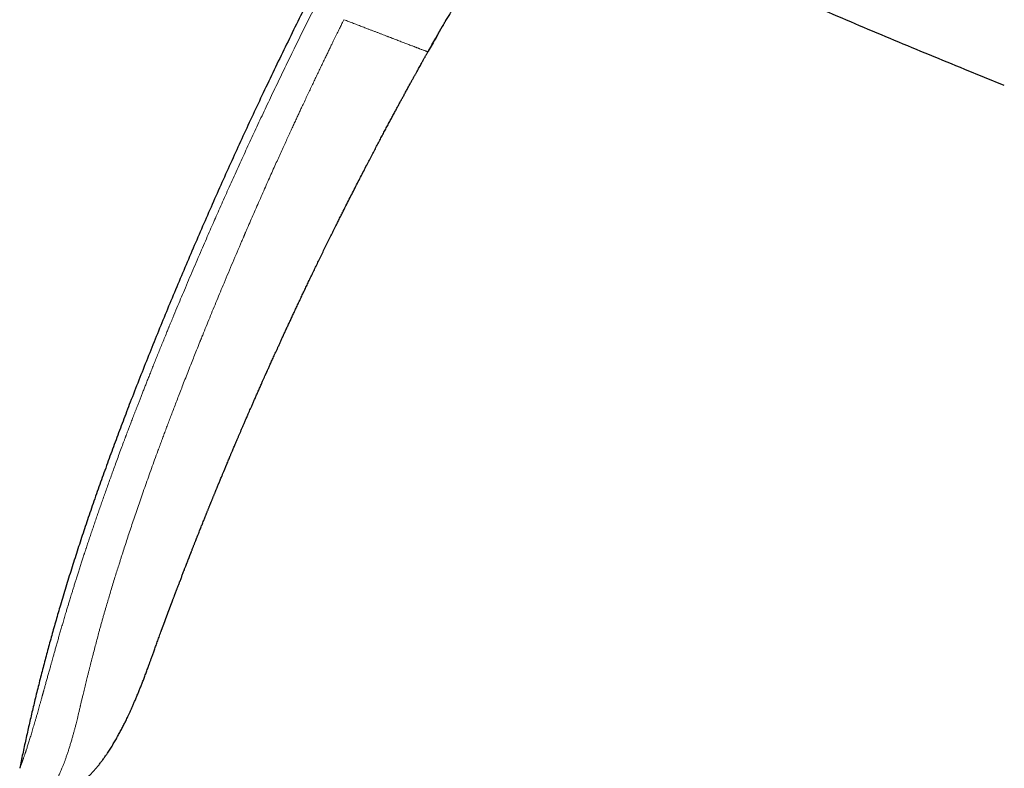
# Model space of a CAD drawing. Header units: millimetres. Extents: x 8 to 736, y 12 to 488.
# Tile 2 of 58: x 29 to 91, y 391 to 438. Entities that reach past the tile are written whole.
import ezdxf

# ---------------------------------------------------------------- set-up
doc = ezdxf.new("R2010")
doc.units = ezdxf.units.MM

msp = doc.modelspace()

# ---------------------------------------------------------------- linework, layer by layer
at = {"color": 7, "linetype": 'Continuous', "lineweight": 30}
for p, q in [((55.067, 436.296), (54.768, 435.764)), ((90.914, 433.618), (88.434, 434.626)), ((37.164, 397.009), (37.162, 397.005))]:
    msp.add_line(p, q, dxfattribs=at)
for points, knots in [([(78.5, 487.36), (78.156, 486.937), (77.469, 486.092), (76.45, 484.817), (75.439, 483.537), (74.439, 482.254), (73.448, 480.966), (72.485, 479.699), (71.55, 478.452), (70.642, 477.226), (69.742, 475.996), (68.85, 474.763), (67.967, 473.525), (67.092, 472.284), (66.225, 471.039), (65.367, 469.791), (64.517, 468.538), (63.679, 467.289), (62.855, 466.044), (62.043, 464.803), (61.239, 463.558), (60.438, 462.302), (59.64, 461.035), (58.845, 459.756), (58.058, 458.474), (57.278, 457.188), (56.511, 455.906), (55.756, 454.627), (55.013, 453.353), (54.277, 452.075), (53.543, 450.785), (52.812, 449.483), (52.084, 448.168), (51.363, 446.849), (50.649, 445.526), (49.943, 444.2), (49.245, 442.87), (48.54, 441.51), (47.829, 440.12), (47.114, 438.7), (46.406, 437.276), (45.706, 435.848), (45.015, 434.416), (44.344, 433.006), (43.693, 431.621), (43.063, 430.259), (42.439, 428.893), (41.823, 427.523), (41.213, 426.15), (40.61, 424.773), (40.014, 423.393), (39.424, 422.008), (38.84, 420.62), (38.266, 419.237), (37.703, 417.858), (37.15, 416.484), (36.605, 415.107), (36.095, 413.795), (35.619, 412.551), (35.177, 411.373), (34.742, 410.193), (34.315, 409.01), (33.896, 407.824), (33.494, 406.658), (33.108, 405.512), (32.739, 404.386), (32.379, 403.257), (32.028, 402.126), (31.706, 401.055), (31.412, 400.045), (31.143, 399.097), (30.883, 398.146), (30.629, 397.194), (30.384, 396.239), (30.151, 395.301), (29.93, 394.38), (29.72, 393.475), (29.517, 392.568), (29.321, 391.66), (29.196, 391.053), (29.134, 390.75)], [0, 0, 0, 0, 0.014954, 0.029882, 0.044786, 0.059666, 0.074523, 0.089358, 0.103326, 0.117276, 0.131208, 0.145123, 0.159023, 0.172907, 0.186776, 0.200631, 0.214473, 0.228302, 0.241872, 0.255431, 0.26898, 0.282519, 0.296295, 0.310062, 0.32382, 0.337571, 0.351315, 0.364808, 0.378295, 0.391776, 0.405254, 0.419002, 0.432747, 0.446489, 0.460229, 0.473968, 0.487705, 0.501442, 0.515979, 0.530517, 0.545057, 0.559598, 0.574142, 0.58869, 0.602409, 0.616132, 0.62986, 0.643592, 0.65733, 0.671074, 0.684824, 0.698583, 0.712349, 0.726124, 0.73966, 0.753202, 0.766749, 0.7803, 0.7918, 0.803301, 0.814802, 0.826303, 0.837802, 0.849299, 0.860136, 0.87097, 0.881802, 0.892629, 0.903453, 0.912471, 0.921486, 0.930498, 0.939509, 0.948518, 0.957526, 0.96602, 0.974513, 0.983008, 0.991503, 1, 1, 1, 1]), ([(55.532, 437.106), (55.532, 437.106), (55.532, 437.106), (55.535, 437.111), (55.541, 437.121), (55.549, 437.136), (55.559, 437.152), (55.572, 437.174), (55.587, 437.2), (55.605, 437.231), (55.628, 437.271), (55.656, 437.318), (55.687, 437.371), (55.719, 437.425), (55.751, 437.479), (55.783, 437.532), (55.814, 437.585), (55.845, 437.637), (55.892, 437.714), (55.955, 437.818), (56.034, 437.948), (56.113, 438.078), (56.194, 438.207), (56.248, 438.294), (56.275, 438.337)], [0, 0, 0, 0, 0.028629, 0.062809, 0.093567, 0.114747, 0.134859, 0.154711, 0.175344, 0.19789, 0.223357, 0.259275, 0.298069, 0.337513, 0.376237, 0.414276, 0.451771, 0.488853, 0.525641, 0.619215, 0.71315, 0.808385, 0.904231, 1, 1, 1, 1]), ([(88.434, 434.626), (87.699, 434.927), (86.227, 435.528), (84.026, 436.442), (81.829, 437.366), (80.367, 437.991), (79.637, 438.303)], [0, 0, 0, 0, 0.25, 0.5, 0.75, 1, 1, 1, 1]), ([(55.735, 437.451), (55.623, 437.261), (55.4, 436.881), (55.182, 436.498), (55.074, 436.307)], [0, 0, 0, 0, 0.501422, 1, 1, 1, 1]), ([(54.745, 435.723), (54.747, 435.726), (54.756, 435.743), (54.774, 435.774), (54.8, 435.822), (54.832, 435.879), (54.868, 435.943), (54.906, 436.011), (54.947, 436.083), (54.994, 436.167), (55.049, 436.264), (55.11, 436.371), (55.171, 436.479), (55.228, 436.578), (55.278, 436.667), (55.323, 436.745), (55.366, 436.82), (55.403, 436.884), (55.435, 436.939), (55.461, 436.985), (55.486, 437.027), (55.508, 437.065), (55.527, 437.098), (55.542, 437.124), (55.554, 437.143), (55.562, 437.158), (55.568, 437.169), (55.573, 437.177), (55.576, 437.182), (55.576, 437.182), (55.576, 437.182)], [0, 0, 0, 0, 0.006756, 0.030982, 0.056961, 0.090882, 0.127729, 0.167074, 0.208345, 0.251004, 0.312339, 0.374659, 0.436991, 0.498408, 0.545471, 0.591095, 0.635002, 0.677021, 0.707583, 0.737113, 0.765764, 0.793787, 0.821542, 0.849497, 0.870936, 0.89306, 0.916136, 0.940387, 0.974619, 1, 1, 1, 1]), ([(41.709, 408.834), (41.72, 408.859), (41.746, 408.922), (41.785, 409.018), (41.828, 409.121), (41.942, 409.394), (42.08, 409.725), (42.222, 410.064), (42.279, 410.201), (42.3, 410.251), (42.307, 410.267), (42.314, 410.283), (42.32, 410.299), (42.326, 410.312), (42.338, 410.341), (42.359, 410.39), (42.39, 410.463), (42.425, 410.547), (42.464, 410.64), (42.508, 410.743), (42.555, 410.855), (42.607, 410.977), (42.663, 411.108), (42.723, 411.25), (42.787, 411.4), (42.856, 411.561), (42.927, 411.727), (43.001, 411.899), (43.077, 412.077), (43.157, 412.263), (43.241, 412.457), (43.315, 412.629), (43.378, 412.775), (43.416, 412.863), (43.439, 412.916), (43.447, 412.933), (43.453, 412.946), (43.458, 412.959), (43.464, 412.972), (43.47, 412.985), (43.498, 413.051), (43.547, 413.164), (43.619, 413.328), (43.696, 413.505), (43.781, 413.7), (43.876, 413.915), (43.975, 414.14), (44.079, 414.375), (44.187, 414.62), (44.286, 414.843), (44.376, 415.045), (44.451, 415.215), (44.512, 415.351), (44.548, 415.43), (44.561, 415.459), (44.564, 415.468), (44.568, 415.476), (44.572, 415.484), (44.575, 415.492), (44.579, 415.5), (44.587, 415.518), (44.601, 415.55), (44.622, 415.597), (44.647, 415.652), (44.675, 415.714), (44.706, 415.784), (44.742, 415.864), (44.784, 415.957), (44.832, 416.063), (44.883, 416.177), (44.939, 416.302), (45, 416.435), (45.064, 416.576), (45.132, 416.726), (45.204, 416.885), (45.281, 417.054), (45.363, 417.234), (45.45, 417.424), (45.541, 417.623), (45.637, 417.833), (45.738, 418.051), (45.843, 418.279), (45.951, 418.512), (46.062, 418.75), (46.175, 418.993), (46.292, 419.244), (46.413, 419.504), (46.539, 419.772), (46.669, 420.048), (46.8, 420.325), (46.931, 420.601), (47.062, 420.877), (47.197, 421.159), (47.335, 421.448), (47.477, 421.745), (47.623, 422.048), (47.773, 422.359), (47.927, 422.676), (48.085, 423), (48.247, 423.331), (48.413, 423.67), (48.576, 424), (48.735, 424.323), (48.891, 424.638), (49.017, 424.891), (49.113, 425.083), (49.177, 425.211), (49.241, 425.34), (49.306, 425.469), (49.371, 425.6), (49.487, 425.829), (49.651, 426.155), (49.863, 426.573), (50.07, 426.981), (50.274, 427.38), (50.474, 427.77), (50.67, 428.149), (50.856, 428.51), (51.033, 428.851), (51.202, 429.174), (51.367, 429.49), (51.528, 429.797), (51.685, 430.096), (51.839, 430.388), (51.99, 430.672), (52.136, 430.947), (52.279, 431.215), (52.418, 431.475), (52.553, 431.728), (52.683, 431.968), (52.805, 432.196), (52.922, 432.412), (53.036, 432.622), (53.146, 432.825), (53.259, 433.033), (53.375, 433.247), (53.494, 433.464), (53.607, 433.671), (53.715, 433.868), (53.818, 434.055), (53.914, 434.229), (54.003, 434.39), (54.086, 434.54), (54.164, 434.68), (54.237, 434.812), (54.304, 434.933), (54.366, 435.044), (54.422, 435.144), (54.473, 435.237), (54.521, 435.322), (54.564, 435.399), (54.602, 435.468), (54.637, 435.53), (54.667, 435.584), (54.692, 435.63), (54.714, 435.668), (54.731, 435.698), (54.74, 435.715), (54.745, 435.723)], [0, 0, 0, 0, 0.002738, 0.006835, 0.010387, 0.013938, 0.036492, 0.046415, 0.050781, 0.051353, 0.051925, 0.052497, 0.053068, 0.05364, 0.053931, 0.056258, 0.058936, 0.061964, 0.065343, 0.069072, 0.073152, 0.077581, 0.082362, 0.087492, 0.092973, 0.098805, 0.104986, 0.111136, 0.117596, 0.124369, 0.131453, 0.138848, 0.143116, 0.147481, 0.148441, 0.14891, 0.149382, 0.149855, 0.150331, 0.150808, 0.151288, 0.157456, 0.163231, 0.169259, 0.176765, 0.18463, 0.192854, 0.201436, 0.210377, 0.219677, 0.226012, 0.232502, 0.238343, 0.240952, 0.241246, 0.241541, 0.241835, 0.24213, 0.242426, 0.242722, 0.243018, 0.244473, 0.246203, 0.248206, 0.250482, 0.253033, 0.255857, 0.259374, 0.263239, 0.267454, 0.272017, 0.276929, 0.282092, 0.287592, 0.293429, 0.299602, 0.306247, 0.313243, 0.32059, 0.328286, 0.336333, 0.34473, 0.353477, 0.362114, 0.371068, 0.380338, 0.389924, 0.399826, 0.410045, 0.42058, 0.430515, 0.440716, 0.451183, 0.461915, 0.472914, 0.484178, 0.495708, 0.507503, 0.519565, 0.531892, 0.544485, 0.557344, 0.56888, 0.580622, 0.592569, 0.597319, 0.602101, 0.606914, 0.611759, 0.616636, 0.621545, 0.637562, 0.653232, 0.668558, 0.683538, 0.698172, 0.712461, 0.726404, 0.738882, 0.75107, 0.762967, 0.774574, 0.785891, 0.796917, 0.807654, 0.818099, 0.828255, 0.83812, 0.847695, 0.85698, 0.865468, 0.873698, 0.88167, 0.889384, 0.89684, 0.905483, 0.913752, 0.921645, 0.929164, 0.936307, 0.943076, 0.949115, 0.95482, 0.960192, 0.965231, 0.969937, 0.974086, 0.977936, 0.981487, 0.98474, 0.987693, 0.990348, 0.992704, 0.994761, 0.996519, 0.997978, 0.999138, 1, 1, 1, 1]), ([(38.012, 399.356), (38.017, 399.37), (38.026, 399.395), (38.039, 399.43), (38.051, 399.461), (38.062, 399.491), (38.073, 399.522), (38.087, 399.56), (38.103, 399.602), (38.12, 399.648), (38.135, 399.689), (38.148, 399.726), (38.162, 399.764), (38.178, 399.805), (38.193, 399.848), (38.208, 399.889), (38.223, 399.929), (38.236, 399.963), (38.245, 399.988), (38.252, 400.007), (38.259, 400.027), (38.268, 400.05), (38.277, 400.075), (38.286, 400.097), (38.292, 400.115), (38.298, 400.131), (38.304, 400.147), (38.312, 400.167), (38.32, 400.19), (38.329, 400.213), (38.337, 400.235), (38.345, 400.257), (38.354, 400.281), (38.364, 400.309), (38.375, 400.338), (38.385, 400.366), (38.395, 400.39), (38.404, 400.414), (38.414, 400.441), (38.424, 400.47), (38.435, 400.499), (38.445, 400.527), (38.455, 400.552), (38.465, 400.579), (38.475, 400.605), (38.484, 400.631), (38.493, 400.654), (38.501, 400.676), (38.51, 400.7), (38.52, 400.727), (38.531, 400.756), (38.543, 400.789), (38.557, 400.825), (38.573, 400.869), (38.591, 400.916), (38.608, 400.962), (38.624, 401.004), (38.638, 401.041), (38.65, 401.073), (38.66, 401.1), (38.671, 401.127), (38.681, 401.154), (38.692, 401.184), (38.705, 401.218), (38.72, 401.259), (38.741, 401.314), (38.765, 401.379), (38.792, 401.45), (38.816, 401.514), (38.837, 401.569), (38.855, 401.616), (38.87, 401.656), (38.882, 401.688), (38.893, 401.717), (38.905, 401.748), (38.917, 401.781), (38.932, 401.819), (38.949, 401.865), (38.971, 401.921), (38.996, 401.988), (39.026, 402.066), (39.059, 402.153), (39.095, 402.247), (39.132, 402.346), (39.172, 402.45), (39.213, 402.558), (39.255, 402.667), (39.296, 402.774), (39.336, 402.878), (39.378, 402.985), (39.42, 403.096), (39.463, 403.208), (39.503, 403.31), (39.535, 403.393), (39.561, 403.46), (39.581, 403.513), (39.601, 403.563), (39.619, 403.611), (39.637, 403.657), (39.653, 403.699), (39.669, 403.74), (39.685, 403.782), (39.703, 403.829), (39.722, 403.877), (39.74, 403.923), (39.757, 403.967), (39.774, 404.01), (39.79, 404.051), (39.805, 404.09), (39.819, 404.126), (39.833, 404.162), (39.848, 404.201), (39.865, 404.244), (39.884, 404.292), (39.906, 404.349), (39.933, 404.417), (39.964, 404.497), (39.998, 404.583), (40.031, 404.669), (40.063, 404.75), (40.093, 404.825), (40.12, 404.894), (40.145, 404.957), (40.168, 405.015), (40.19, 405.072), (40.213, 405.131), (40.238, 405.194), (40.265, 405.261), (40.3, 405.35), (40.342, 405.457), (40.393, 405.585), (40.446, 405.718), (40.499, 405.852), (40.55, 405.98), (40.6, 406.106), (40.653, 406.237), (40.697, 406.347), (40.73, 406.431), (40.752, 406.486), (40.775, 406.543), (40.8, 406.605), (40.826, 406.67), (40.852, 406.732), (40.877, 406.797), (40.905, 406.866), (40.936, 406.942), (40.968, 407.022), (41, 407.101), (41.031, 407.176), (41.059, 407.245), (41.085, 407.311), (41.11, 407.372), (41.135, 407.432), (41.16, 407.495), (41.188, 407.562), (41.216, 407.631), (41.243, 407.698), (41.269, 407.763), (41.295, 407.825), (41.319, 407.885), (41.344, 407.945), (41.367, 408.003), (41.391, 408.06), (41.414, 408.118), (41.438, 408.177), (41.463, 408.235), (41.488, 408.297), (41.514, 408.361), (41.54, 408.424), (41.564, 408.482), (41.581, 408.524), (41.593, 408.552), (41.601, 408.571), (41.61, 408.594), (41.622, 408.623), (41.637, 408.658), (41.654, 408.699), (41.673, 408.746), (41.695, 408.799), (41.71, 408.836), (41.718, 408.856)], [0, 0, 0, 0, 0.0053578, 0.009667, 0.0131191, 0.0162003, 0.0204733, 0.0246381, 0.0299816, 0.0355922, 0.0410037, 0.0446911, 0.0486536, 0.054127, 0.0592556, 0.06339, 0.0682891, 0.0729877, 0.0751104, 0.0769889, 0.0792161, 0.0818716, 0.084906, 0.0875602, 0.0895741, 0.0909585, 0.0927081, 0.0949968, 0.097767, 0.1003627, 0.1025965, 0.1050331, 0.1075722, 0.1106665, 0.1141709, 0.1172522, 0.1197778, 0.1221965, 0.1251685, 0.1285027, 0.1317299, 0.1346147, 0.1373415, 0.1400274, 0.1431618, 0.1459282, 0.1481767, 0.1505779, 0.1530561, 0.1559208, 0.159168, 0.1623335, 0.1663018, 0.1707114, 0.1761332, 0.1810417, 0.1853384, 0.1894502, 0.1924345, 0.195339, 0.1981637, 0.2009089, 0.20376, 0.2073052, 0.2115883, 0.2165652, 0.2244937, 0.231952, 0.2385384, 0.2442464, 0.2491689, 0.253201, 0.2563924, 0.2593358, 0.2622029, 0.2658419, 0.2695519, 0.2740977, 0.2799792, 0.286909, 0.2948895, 0.3039235, 0.3140139, 0.3238956, 0.3346198, 0.3461044, 0.3573604, 0.3685968, 0.3792624, 0.3893549, 0.401971, 0.4135532, 0.4240991, 0.4336078, 0.43938, 0.4448402, 0.4500342, 0.4549618, 0.4596234, 0.4642794, 0.4680437, 0.4723871, 0.4773095, 0.4824629, 0.487306, 0.4918327, 0.4960431, 0.5006339, 0.5046251, 0.5080727, 0.5117171, 0.5157855, 0.5202777, 0.5251935, 0.5305553, 0.5380346, 0.5463443, 0.5554827, 0.5645996, 0.5729847, 0.5807421, 0.587888, 0.5944396, 0.6004121, 0.6060398, 0.6120795, 0.6186737, 0.625683, 0.6330626, 0.6462954, 0.6587921, 0.6732137, 0.6875454, 0.7005867, 0.7129332, 0.7268869, 0.7414845, 0.7472425, 0.7528758, 0.7586526, 0.7651762, 0.772289, 0.7788471, 0.784658, 0.7923658, 0.8003131, 0.8085825, 0.8173437, 0.8248155, 0.8322101, 0.8389288, 0.8451955, 0.8513564, 0.8577773, 0.8649437, 0.8723184, 0.8792751, 0.8859703, 0.8924452, 0.8987288, 0.9048634, 0.9111712, 0.9167418, 0.9228519, 0.9290675, 0.9352075, 0.9412326, 0.9483927, 0.9551207, 0.9612395, 0.9665541, 0.9682336, 0.970005, 0.9723986, 0.9754454, 0.9791454, 0.9834149, 0.988314, 0.9938425, 1, 1, 1, 1]), ([(37.163, 397.006), (37.163, 397.007), (37.164, 397.009), (37.168, 397.022), (37.175, 397.042), (37.186, 397.071), (37.199, 397.108), (37.215, 397.154), (37.234, 397.207), (37.256, 397.267), (37.28, 397.335), (37.307, 397.41), (37.336, 397.493), (37.368, 397.582), (37.403, 397.678), (37.44, 397.781), (37.479, 397.891), (37.521, 398.007), (37.565, 398.129), (37.612, 398.259), (37.661, 398.394), (37.713, 398.537), (37.766, 398.684), (37.821, 398.835), (37.878, 398.99), (37.936, 399.149), (37.982, 399.273), (38.008, 399.346), (38.014, 399.362)], [0, 0, 0, 0, 0.0397735, 0.0794597, 0.1191321, 0.1588645, 0.1987302, 0.2388018, 0.279151, 0.3193797, 0.3592964, 0.3989727, 0.4384813, 0.4778962, 0.5172917, 0.5567421, 0.595862, 0.6349155, 0.6739833, 0.7131461, 0.7524837, 0.7920751, 0.8319977, 0.87087, 0.9098566, 0.9490209, 0.9884253, 1, 1, 1, 1]), ([(30.654, 388.954), (30.666, 388.954), (30.736, 388.955), (30.862, 388.965), (31.032, 388.985), (31.194, 389.012), (31.349, 389.045), (31.497, 389.083), (31.638, 389.125), (31.772, 389.17), (31.899, 389.218), (32.019, 389.268), (32.136, 389.321), (32.25, 389.376), (32.36, 389.434), (32.462, 389.491), (32.557, 389.546), (32.644, 389.6), (32.74, 389.663), (32.849, 389.738), (32.972, 389.829), (33.105, 389.934), (33.249, 390.056), (33.403, 390.196), (33.556, 390.345), (33.708, 390.503), (33.858, 390.671), (34.004, 390.843), (34.146, 391.02), (34.284, 391.2), (34.419, 391.384), (34.549, 391.569), (34.692, 391.78), (34.846, 392.017), (35.008, 392.28), (35.161, 392.541), (35.307, 392.8), (35.423, 393.014), (35.513, 393.183), (35.577, 393.307), (35.64, 393.431), (35.702, 393.553), (35.764, 393.678), (35.827, 393.806), (35.892, 393.942), (35.963, 394.093), (36.041, 394.26), (36.125, 394.444), (36.212, 394.638), (36.302, 394.843), (36.395, 395.059), (36.49, 395.285), (36.585, 395.515), (36.68, 395.748), (36.774, 395.983), (36.869, 396.227), (36.967, 396.481), (37.066, 396.743), (37.131, 396.921), (37.165, 397.012)], [0, 0, 0, 0, 0.003134, 0.019257, 0.034831, 0.049868, 0.064376, 0.07836, 0.091819, 0.104753, 0.11716, 0.129036, 0.140378, 0.152444, 0.163831, 0.174537, 0.184558, 0.193893, 0.202591, 0.216234, 0.230162, 0.244383, 0.262916, 0.281951, 0.301497, 0.32156, 0.342143, 0.36324, 0.383593, 0.404378, 0.4254, 0.446169, 0.466664, 0.49542, 0.52365, 0.551364, 0.57857, 0.605271, 0.6182, 0.631006, 0.643692, 0.656256, 0.668734, 0.681745, 0.695514, 0.710041, 0.72757, 0.746088, 0.765594, 0.786087, 0.807564, 0.830024, 0.853466, 0.87582, 0.899, 0.923007, 0.947843, 0.973507, 1, 1, 1, 1])]:
    msp.add_open_spline(points, degree=3, knots=knots, dxfattribs=at)
at = {"color": 252, "linetype": 'Continuous', "lineweight": 0}
for points, knots in [([(29.134, 390.75), (29.134, 390.751), (29.135, 390.753), (29.141, 390.769), (29.151, 390.794), (29.164, 390.829), (29.18, 390.871), (29.197, 390.917), (29.211, 390.954), (29.219, 390.976), (29.222, 390.982), (29.224, 390.988), (29.226, 390.994), (29.228, 391), (29.231, 391.006), (29.238, 391.026), (29.252, 391.062), (29.272, 391.116), (29.294, 391.174), (29.317, 391.236), (29.341, 391.302), (29.366, 391.372), (29.392, 391.447), (29.42, 391.526), (29.45, 391.61), (29.476, 391.689), (29.501, 391.76), (29.521, 391.82), (29.535, 391.863), (29.543, 391.887), (29.545, 391.895), (29.548, 391.902), (29.55, 391.91), (29.553, 391.917), (29.567, 391.959), (29.592, 392.037), (29.631, 392.157), (29.671, 392.283), (29.713, 392.414), (29.755, 392.552), (29.799, 392.694), (29.845, 392.843), (29.892, 392.997), (29.94, 393.157), (29.989, 393.323), (30.039, 393.494), (30.091, 393.671), (30.144, 393.854), (30.194, 394.029), (30.242, 394.195), (30.287, 394.353), (30.333, 394.518), (30.381, 394.688), (30.432, 394.87), (30.487, 395.065), (30.529, 395.216), (30.556, 395.314), (30.567, 395.356), (30.579, 395.398), (30.591, 395.441), (30.603, 395.484), (30.615, 395.527), (30.627, 395.57), (30.655, 395.674), (30.702, 395.842), (30.767, 396.079), (30.835, 396.325), (30.907, 396.582), (30.981, 396.848), (31.041, 397.065), (31.087, 397.229), (31.114, 397.328), (31.14, 397.419), (31.162, 397.5), (31.185, 397.582), (31.209, 397.665), (31.247, 397.8), (31.3, 397.989), (31.37, 398.236), (31.443, 398.493), (31.519, 398.76), (31.599, 399.036), (31.681, 399.32), (31.766, 399.613), (31.855, 399.915), (31.947, 400.225), (32.035, 400.521), (32.104, 400.752), (32.142, 400.88), (32.156, 400.925), (32.159, 400.937), (32.163, 400.947), (32.166, 400.958), (32.179, 401.002), (32.203, 401.081), (32.24, 401.203), (32.281, 401.338), (32.326, 401.485), (32.378, 401.656), (32.439, 401.853), (32.508, 402.076), (32.58, 402.31), (32.656, 402.553), (32.736, 402.806), (32.82, 403.07), (32.907, 403.343), (32.994, 403.614), (33.081, 403.882), (33.144, 404.077), (33.186, 404.205), (33.206, 404.266), (33.226, 404.328), (33.246, 404.389), (33.265, 404.447), (33.282, 404.497), (33.324, 404.626), (33.394, 404.839), (33.495, 405.143), (33.6, 405.454), (33.707, 405.773), (33.818, 406.1), (33.93, 406.428), (34.044, 406.757), (34.158, 407.086), (34.275, 407.422), (34.396, 407.765), (34.519, 408.114), (34.646, 408.471), (34.776, 408.833), (34.91, 409.203), (35.046, 409.579), (35.191, 409.975), (35.344, 410.391), (35.5, 410.81), (35.624, 411.144), (35.705, 411.358), (35.737, 411.444), (35.749, 411.476), (35.752, 411.485), (35.756, 411.493), (35.759, 411.502), (35.762, 411.511), (35.765, 411.519), (35.771, 411.536), (35.781, 411.562), (35.796, 411.601), (35.813, 411.647), (35.834, 411.701), (35.858, 411.766), (35.888, 411.845), (35.924, 411.938), (35.963, 412.042), (36.006, 412.156), (36.054, 412.281), (36.105, 412.416), (36.159, 412.557), (36.215, 412.704), (36.273, 412.856), (36.335, 413.016), (36.4, 413.185), (36.469, 413.363), (36.543, 413.554), (36.623, 413.76), (36.708, 413.98), (36.798, 414.21), (36.892, 414.45), (36.99, 414.699), (37.091, 414.955), (37.196, 415.221), (37.305, 415.495), (37.419, 415.781), (37.538, 416.079), (37.663, 416.389), (37.791, 416.709), (37.925, 417.039), (38.063, 417.379), (38.205, 417.728), (38.336, 418.049), (38.435, 418.291), (38.487, 418.416), (38.505, 418.459), (38.508, 418.468), (38.512, 418.476), (38.515, 418.484), (38.518, 418.492), (38.547, 418.562), (38.622, 418.744), (38.782, 419.13), (39.069, 419.821), (39.486, 420.817), (39.999, 422.028), (40.52, 423.242), (40.936, 424.199), (41.202, 424.807), (41.31, 425.052), (41.35, 425.143), (41.363, 425.172), (41.375, 425.2), (41.388, 425.229), (41.4, 425.257), (41.483, 425.445), (41.638, 425.797), (41.868, 426.314), (42.103, 426.84), (42.343, 427.375), (42.588, 427.919), (42.839, 428.472), (43.087, 429.018), (43.334, 429.556), (43.578, 430.085), (43.827, 430.623), (44.081, 431.167), (44.339, 431.719), (44.603, 432.278), (44.871, 432.844), (45.144, 433.417), (45.422, 433.997), (45.706, 434.585), (45.994, 435.18), (46.282, 435.77), (46.569, 436.355), (46.855, 436.935), (47.146, 437.521), (47.442, 438.114), (47.642, 438.51), (47.742, 438.71)], [0, 0, 0, 0, 0.008809, 0.017606, 0.026394, 0.035177, 0.042905, 0.050636, 0.057443, 0.058207, 0.058971, 0.059736, 0.060501, 0.061265, 0.06203, 0.062795, 0.06852, 0.074115, 0.079583, 0.084924, 0.09014, 0.095234, 0.100207, 0.105189, 0.110048, 0.114788, 0.117852, 0.120866, 0.123477, 0.123816, 0.124155, 0.124493, 0.12483, 0.125167, 0.125503, 0.130366, 0.135152, 0.139865, 0.144509, 0.149088, 0.15361, 0.158077, 0.162497, 0.166873, 0.171213, 0.175522, 0.179806, 0.184072, 0.188324, 0.191657, 0.195031, 0.198452, 0.201923, 0.205448, 0.209392, 0.21341, 0.214208, 0.21501, 0.215814, 0.216622, 0.217432, 0.218246, 0.219063, 0.219883, 0.224105, 0.228468, 0.232977, 0.237633, 0.242439, 0.247399, 0.249309, 0.251241, 0.252696, 0.254135, 0.255592, 0.257067, 0.258561, 0.262767, 0.267114, 0.271671, 0.276375, 0.281227, 0.286228, 0.291378, 0.296677, 0.302126, 0.307726, 0.312237, 0.314252, 0.314464, 0.31465, 0.314836, 0.315023, 0.315211, 0.317154, 0.319167, 0.321653, 0.324238, 0.326922, 0.33067, 0.334594, 0.338696, 0.342974, 0.347429, 0.35206, 0.356869, 0.361854, 0.366387, 0.371058, 0.372125, 0.373199, 0.37428, 0.375368, 0.376463, 0.377356, 0.378028, 0.383257, 0.388626, 0.394135, 0.399783, 0.40557, 0.411496, 0.417212, 0.423051, 0.429015, 0.435102, 0.441313, 0.447648, 0.454107, 0.46069, 0.467396, 0.474226, 0.481882, 0.489688, 0.496681, 0.499794, 0.501172, 0.501326, 0.501481, 0.501636, 0.501791, 0.501946, 0.502101, 0.502257, 0.502822, 0.503519, 0.504347, 0.505305, 0.506395, 0.507875, 0.509545, 0.511402, 0.513449, 0.515684, 0.518108, 0.52072, 0.52328, 0.525999, 0.528876, 0.531912, 0.535106, 0.538458, 0.542231, 0.546186, 0.550323, 0.554643, 0.559144, 0.563743, 0.568517, 0.573467, 0.578592, 0.584002, 0.589596, 0.595371, 0.60133, 0.607471, 0.613794, 0.620299, 0.624883, 0.626927, 0.627102, 0.627246, 0.62739, 0.627534, 0.627678, 0.627822, 0.631329, 0.637598, 0.648815, 0.668914, 0.691858, 0.714914, 0.735297, 0.744294, 0.748257, 0.748777, 0.749296, 0.749815, 0.750335, 0.750854, 0.751374, 0.760682, 0.770161, 0.779812, 0.789635, 0.79963, 0.809796, 0.820134, 0.829762, 0.839534, 0.84945, 0.85951, 0.869715, 0.880063, 0.890557, 0.901194, 0.911975, 0.922901, 0.933971, 0.945186, 0.955892, 0.966726, 0.977689, 0.98878, 1, 1, 1, 1]), ([(49.476, 437.744), (49.461, 437.715), (49.43, 437.653), (49.381, 437.554), (49.327, 437.443), (49.266, 437.321), (49.2, 437.186), (49.129, 437.043), (49.055, 436.892), (48.977, 436.732), (48.894, 436.563), (48.806, 436.382), (48.709, 436.184), (48.603, 435.965), (48.487, 435.726), (48.365, 435.474), (48.237, 435.209), (48.103, 434.93), (47.964, 434.639), (47.822, 434.343), (47.679, 434.043), (47.536, 433.741), (47.387, 433.428), (47.234, 433.103), (47.076, 432.767), (46.946, 432.49), (46.848, 432.28), (46.785, 432.145), (46.726, 432.02), (46.669, 431.897), (46.611, 431.772), (46.552, 431.644), (46.491, 431.515), (46.407, 431.332), (46.297, 431.094), (46.16, 430.799), (46.016, 430.484), (45.863, 430.151), (45.702, 429.799), (45.536, 429.434), (45.365, 429.057), (45.186, 428.66), (44.998, 428.241), (44.801, 427.801), (44.598, 427.347), (44.391, 426.879), (44.178, 426.396), (43.969, 425.92), (43.764, 425.452), (43.564, 424.992), (43.417, 424.652), (43.325, 424.439), (43.293, 424.365), (43.267, 424.304), (43.245, 424.252), (43.222, 424.2), (43.2, 424.149), (43.145, 424.019), (42.91, 423.473), (42.501, 422.512), (41.983, 421.28), (41.501, 420.121), (41.054, 419.032), (40.753, 418.29), (40.592, 417.891), (40.569, 417.835), (40.547, 417.779), (40.524, 417.724), (40.502, 417.668), (40.479, 417.611), (40.453, 417.547), (40.371, 417.343), (40.242, 417.022), (40.071, 416.591), (39.901, 416.164), (39.727, 415.723), (39.55, 415.271), (39.38, 414.837), (39.219, 414.421), (39.065, 414.023), (38.918, 413.639), (38.776, 413.269), (38.64, 412.912), (38.511, 412.57), (38.386, 412.238), (38.266, 411.918), (38.151, 411.61), (38.053, 411.347), (37.972, 411.128), (37.908, 410.955), (37.865, 410.839), (37.843, 410.778), (37.838, 410.764), (37.832, 410.749), (37.827, 410.734), (37.822, 410.72), (37.816, 410.705), (37.811, 410.691), (37.739, 410.495), (37.603, 410.122), (37.405, 409.574), (37.212, 409.036), (37.025, 408.507), (36.844, 407.991), (36.669, 407.489), (36.5, 406.999), (36.337, 406.52), (36.179, 406.05), (36.025, 405.591), (35.877, 405.143), (35.734, 404.704), (35.629, 404.38), (35.561, 404.167), (35.527, 404.061), (35.493, 403.957), (35.46, 403.853), (35.426, 403.744), (35.387, 403.623), (35.32, 403.41), (35.227, 403.113), (35.106, 402.724), (34.985, 402.328), (34.862, 401.925), (34.746, 401.535), (34.634, 401.158), (34.54, 400.835), (34.461, 400.562), (34.396, 400.336), (34.332, 400.109), (34.267, 399.877), (34.201, 399.638), (34.122, 399.351), (34.031, 399.015), (33.927, 398.627), (33.822, 398.227), (33.735, 397.895), (33.668, 397.632), (33.619, 397.441), (33.57, 397.248), (33.521, 397.053), (33.471, 396.856), (33.422, 396.657), (33.359, 396.402), (33.283, 396.094), (33.196, 395.736), (33.12, 395.422), (33.055, 395.153), (33.003, 394.935), (32.968, 394.786), (32.949, 394.704), (32.943, 394.678), (32.937, 394.653), (32.931, 394.627), (32.925, 394.602), (32.904, 394.514), (32.87, 394.366), (32.822, 394.165), (32.776, 393.975), (32.733, 393.797), (32.692, 393.63), (32.656, 393.488), (32.625, 393.368), (32.598, 393.265), (32.572, 393.164), (32.545, 393.063), (32.518, 392.964), (32.491, 392.865), (32.451, 392.721), (32.397, 392.531), (32.328, 392.3), (32.258, 392.072), (32.187, 391.849), (32.114, 391.631), (32.044, 391.431), (31.978, 391.246), (31.915, 391.078), (31.851, 390.914), (31.79, 390.763), (31.732, 390.623), (31.678, 390.499), (31.641, 390.417), (31.62, 390.373), (31.614, 390.359), (31.607, 390.345), (31.601, 390.331), (31.594, 390.318), (31.574, 390.274), (31.538, 390.201), (31.488, 390.102), (31.436, 390.004), (31.386, 389.913), (31.336, 389.828), (31.29, 389.753), (31.259, 389.703), (31.242, 389.677), (31.238, 389.671), (31.234, 389.664), (31.229, 389.658), (31.225, 389.652), (31.221, 389.645), (31.217, 389.639), (31.2, 389.615), (31.174, 389.575), (31.138, 389.524), (31.105, 389.479), (31.075, 389.439), (31.048, 389.403), (31.023, 389.372), (31.002, 389.346), (30.984, 389.324), (30.969, 389.305), (30.955, 389.289), (30.943, 389.275), (30.933, 389.262), (30.924, 389.252), (30.918, 389.245), (30.915, 389.241), (30.913, 389.24), (30.913, 389.239), (30.913, 389.239), (30.913, 389.239), (30.913, 389.239), (30.913, 389.239), (30.913, 389.239), (30.893, 389.215), (30.855, 389.172), (30.806, 389.116), (30.764, 389.069), (30.729, 389.031), (30.7, 389.001), (30.679, 388.978), (30.664, 388.963), (30.656, 388.955), (30.655, 388.954), (30.654, 388.954)], [0, 0, 0, 0, 0.001606, 0.003428, 0.005466, 0.007721, 0.010192, 0.012879, 0.01561, 0.018533, 0.021648, 0.024955, 0.028454, 0.032591, 0.036968, 0.041584, 0.046439, 0.051533, 0.056866, 0.062439, 0.067756, 0.073274, 0.078993, 0.084912, 0.091031, 0.097349, 0.100062, 0.102503, 0.10469, 0.106921, 0.109196, 0.111513, 0.113875, 0.11628, 0.12146, 0.12683, 0.132391, 0.138561, 0.144948, 0.151554, 0.158378, 0.16542, 0.173127, 0.18108, 0.189279, 0.197725, 0.206418, 0.215359, 0.223432, 0.231697, 0.240152, 0.241768, 0.243204, 0.244132, 0.24506, 0.245988, 0.246915, 0.247842, 0.252937, 0.27632, 0.299512, 0.319039, 0.338434, 0.357702, 0.358696, 0.35969, 0.360683, 0.361676, 0.362668, 0.36366, 0.364708, 0.366072, 0.37451, 0.381848, 0.389, 0.397272, 0.40528, 0.413024, 0.420312, 0.42735, 0.434136, 0.440672, 0.446959, 0.452997, 0.458787, 0.464475, 0.469902, 0.475071, 0.478341, 0.481497, 0.484182, 0.484441, 0.484699, 0.484957, 0.485213, 0.485469, 0.485724, 0.485978, 0.486231, 0.496024, 0.505637, 0.51507, 0.524322, 0.533389, 0.542114, 0.550657, 0.559016, 0.567189, 0.575176, 0.582974, 0.590585, 0.598008, 0.599844, 0.60167, 0.603483, 0.605284, 0.607074, 0.609135, 0.611571, 0.618148, 0.624549, 0.631737, 0.638691, 0.645412, 0.6519, 0.658156, 0.662128, 0.666001, 0.669806, 0.673834, 0.677951, 0.682155, 0.68863, 0.695306, 0.702187, 0.709277, 0.71253, 0.715826, 0.719167, 0.722553, 0.725985, 0.729461, 0.73298, 0.739348, 0.745688, 0.75199, 0.756125, 0.760238, 0.763838, 0.764308, 0.764777, 0.765247, 0.765716, 0.766185, 0.766653, 0.770629, 0.774426, 0.778047, 0.781495, 0.784771, 0.787895, 0.789989, 0.792086, 0.794188, 0.796294, 0.798405, 0.800521, 0.802642, 0.80788, 0.81323, 0.818694, 0.824274, 0.829971, 0.835786, 0.840763, 0.845822, 0.850963, 0.856183, 0.86084, 0.865556, 0.869756, 0.870309, 0.870864, 0.871419, 0.871975, 0.872532, 0.87309, 0.877328, 0.881736, 0.886315, 0.891069, 0.8954, 0.899871, 0.903923, 0.904327, 0.904732, 0.905138, 0.905545, 0.905953, 0.906363, 0.906773, 0.907184, 0.911052, 0.91469, 0.918097, 0.921271, 0.92421, 0.926913, 0.929378, 0.931338, 0.933114, 0.934706, 0.936111, 0.937465, 0.938585, 0.939376, 0.939667, 0.939783, 0.939833, 0.939854, 0.939863, 0.939867, 0.939869, 0.93987, 0.93987, 0.947595, 0.955208, 0.962704, 0.970079, 0.977329, 0.984323, 0.991191, 0.997929, 1, 1, 1, 1]), ([(54.745, 435.723), (54.743, 435.724), (54.739, 435.725), (54.721, 435.733), (54.693, 435.744), (54.653, 435.76), (54.6, 435.781), (54.539, 435.805), (54.475, 435.829), (54.411, 435.853), (54.335, 435.882), (54.266, 435.908), (54.209, 435.929), (54.169, 435.945), (54.127, 435.961), (54.082, 435.978), (54.035, 435.996), (53.985, 436.015), (53.932, 436.035), (53.865, 436.061), (53.781, 436.093), (53.676, 436.133), (53.561, 436.177), (53.433, 436.225), (53.294, 436.278), (53.149, 436.334), (53.004, 436.389), (52.862, 436.444), (52.718, 436.499), (52.595, 436.547), (52.494, 436.586), (52.417, 436.616), (52.339, 436.646), (52.262, 436.675), (52.185, 436.705), (52.079, 436.746), (51.943, 436.798), (51.774, 436.863), (51.603, 436.929), (51.432, 436.995), (51.26, 437.061), (51.089, 437.126), (50.888, 437.203), (50.652, 437.294), (50.375, 437.399), (50.086, 437.51), (49.786, 437.625), (49.58, 437.704), (49.476, 437.744)], [0, 0, 0, 0, 0.045237, 0.090427, 0.135554, 0.180608, 0.225581, 0.270053, 0.299884, 0.330368, 0.361512, 0.393325, 0.406008, 0.418792, 0.431677, 0.44466, 0.457742, 0.470922, 0.484199, 0.497574, 0.518906, 0.54073, 0.563054, 0.58589, 0.609232, 0.633067, 0.653336, 0.672919, 0.691818, 0.710034, 0.719306, 0.728394, 0.737298, 0.746019, 0.754559, 0.762919, 0.780531, 0.797766, 0.814626, 0.831111, 0.847218, 0.862946, 0.878289, 0.901577, 0.925403, 0.949755, 0.97462, 1, 1, 1, 1])]:
    msp.add_open_spline(points, degree=3, knots=knots, dxfattribs=at)

doc.saveas('drawing.dxf')
